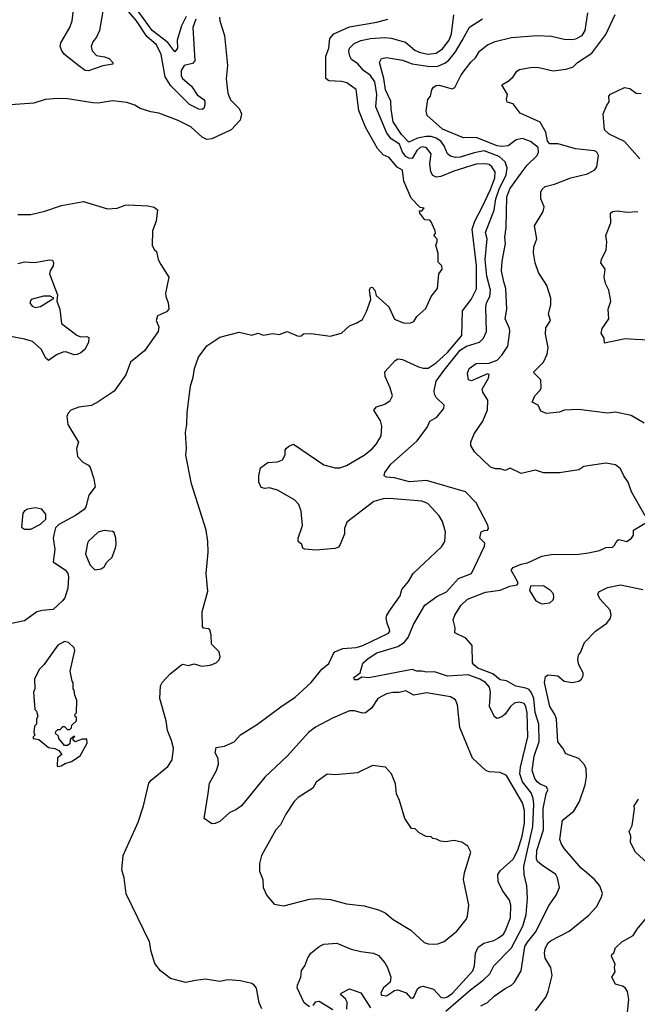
# Model space of a CAD drawing. Extents: x 1678431 to 1860718, y 384618 to 522882.
# Tile 17 of 256: x 1742276 to 1746131, y 398365 to 404513. Entities that reach past the tile are written whole.
import ezdxf

# ---------------------------------------------------------------- set-up
doc = ezdxf.new("R2010")
doc.units = 0

msp = doc.modelspace()

# ---------------------------------------------------------------- linework, layer by layer
at = {"layer": '0CON10XD'}
for points in [[(1742798.1, 404591.9), (1742773.6, 404445), (1742755.4, 404404.6), (1742732.2, 404375), (1742722.2, 404345), (1742728.7, 404318.7), (1742755, 404288.8), (1742805, 404281.2), (1742835, 404270), (1742856.7, 404245), (1742857.5, 404235), (1742795, 404224), (1742705, 404194), (1742685, 404196.2), (1742645, 404223.8), (1742555.5, 404295.5), (1742538, 404318), (1742528.9, 404345), (1742531.9, 404368.1), (1742589.2, 404465), (1742604, 404505), (1742611.6, 404575)], [(1743315, 404533), (1743285.8, 404475), (1743258.8, 404385), (1743260.4, 404335), (1743245, 404311.2), (1743200, 404370), (1743103.1, 404445), (1742995, 404595.8)], [(1743522.4, 404527.6), (1743524.6, 404505), (1743554.5, 404415), (1743573.4, 404226.6), (1743565.5, 404144.5), (1743575.3, 404055), (1743592.2, 404012.2), (1743645, 403959.1), (1743660.8, 403925), (1743652.7, 403885), (1743595, 403825.8), (1743475, 403768), (1743445, 403765.2), (1743415, 403778.7), (1743345, 403843.1), (1743265, 403882.9), (1743145, 403930), (1743095, 403936.8), (1743027.4, 403957.4), (1742995, 403978.2), (1742945, 403996), (1742855, 404005.3), (1742765, 403992), (1742733.4, 403993.4), (1742575, 404018.8), (1742515, 404020), (1742435, 404014.6), (1742365, 403991.5), (1742097.9, 403972.1)], [(1743375.8, 404515), (1743357.6, 404465), (1743369.6, 404255), (1743355, 404238.5), (1743302.7, 404227.3), (1743284.2, 404195), (1743283.8, 404165), (1743292.5, 404145), (1743347.9, 404097.9), (1743382.7, 404042.7), (1743425.8, 404015), (1743432.5, 404005), (1743432, 403982), (1743425, 403957.5), (1743415, 403952), (1743395, 403954.3), (1743335, 403983.1), (1743220.1, 404100.1), (1743184.3, 404155), (1743159.4, 404295), (1743130.6, 404355), (1743068.8, 404408.8), (1743005, 404505.3), (1742955, 404564.6)], [(1745163.6, 403346.4), (1745215, 403452.9), (1745241.5, 403525), (1745242.5, 403562.5), (1745223.3, 403595), (1745205, 403608.3), (1745185, 403613), (1745125, 403610), (1744985, 403567.3), (1744905, 403533.7), (1744875, 403530), (1744855, 403539.4), (1744842.7, 403562.7), (1744834.7, 403614.7), (1744843.3, 403675), (1744815, 403712.1), (1744795, 403718), (1744775, 403713.8), (1744754.4, 403695.6), (1744725, 403646.6), (1744705, 403647.8), (1744685, 403659.5), (1744664.6, 403684.6), (1744646.4, 403735), (1744595, 403769.2), (1744568.1, 403805), (1744499, 403969), (1744504.5, 404045), (1744493.4, 404125), (1744466.4, 404165), (1744421.2, 404195), (1744387, 404237), (1744346, 404265), (1744336, 404285), (1744330, 404315), (1744334.4, 404335), (1744363.3, 404365), (1744405, 404383.3), (1744465, 404394.4), (1744555, 404401.1), (1744595, 404397.6), (1744682.9, 404372.9), (1744742.8, 404322.8), (1744775, 404308.3), (1744825, 404297.7), (1744875, 404303.5), (1744915, 404330.3), (1744956.7, 404385), (1744971.4, 404425), (1744986.3, 404543.7)], [(1746179.4, 401415), (1746093.5, 401565), (1746074.5, 401624.5), (1746045.6, 401665), (1746025, 401708.8), (1745995, 401732.5), (1745935, 401742.9), (1745797.3, 401722.7), (1745765, 401702.5), (1745645, 401684.2), (1745544.1, 401684.1), (1745495, 401699.4), (1745405, 401680.3), (1745337.6, 401712.4), (1745305, 401697.5), (1745275, 401708.6), (1745245, 401707.5), (1745215, 401719.2), (1745114.3, 401815), (1745092.5, 401855), (1745092, 401875), (1745112.2, 401927.8), (1745167.1, 402005), (1745195, 402077.5), (1745196.8, 402136.8), (1745166.6, 402186.6), (1745162.7, 402205), (1745201.8, 402275), (1745206.7, 402296.7), (1745195, 402300.6), (1745095, 402257.8), (1745078, 402265), (1745071.2, 402305), (1745081.2, 402335), (1745124.7, 402365.3), (1745205, 402369.1), (1745255, 402387.5), (1745285, 402417.3), (1745323.3, 402475), (1745335.5, 402565), (1745332.7, 402585), (1745305.5, 402645), (1745316.2, 402705), (1745309.2, 402835), (1745296.6, 402876.6), (1745282, 402945), (1745286.2, 403005), (1745307.8, 403115), (1745303.4, 403155), (1745311.2, 403215), (1745316.5, 403406.5), (1745335, 403456.2), (1745405, 403554.4), (1745443.1, 403605), (1745505.6, 403665), (1745514.5, 403685), (1745510.9, 403715), (1745465, 403752.9), (1745415, 403770.4), (1745375, 403762.2), (1745324.2, 403725.8), (1745285, 403720), (1745255, 403724.3), (1745125, 403777.2), (1745045, 403775.4), (1744915, 403830), (1744818.8, 403915), (1744812.3, 403942.3), (1744824.2, 404015), (1744839.2, 404035), (1744848, 404075), (1744858.8, 404091.2), (1744875, 404102.5), (1744895, 404104.4), (1744975, 404081.4), (1744991.4, 404088.6), (1745031.1, 404168.9), (1745092, 404248), (1745121.5, 404275), (1745145, 404316.9), (1745195, 404356.7), (1745242.8, 404377.2), (1745345, 404401.5), (1745505, 404414.5), (1745595, 404410), (1745675, 404391.1), (1745725, 404388.7), (1745747.3, 404392.7), (1745787.1, 404415), (1745805.7, 404445), (1745822.3, 404555)], [(1745560.6, 402589.4), (1745588.1, 402635), (1745576.2, 402675), (1745590.8, 402735), (1745590.8, 402775), (1745565, 402852.5), (1745514.5, 402934.5), (1745493.1, 402995), (1745483, 403057), (1745484.3, 403095), (1745504.3, 403145), (1745489.2, 403225), (1745543.8, 403315), (1745548.8, 403345), (1745528, 403395), (1745529.5, 403435), (1745536.7, 403455), (1745555, 403471.5), (1745613.8, 403486.2), (1745715, 403524.4), (1745819.3, 403550.7), (1745865, 403576.2), (1745878, 403595), (1745887.5, 403665), (1745878, 403685), (1745863, 403693), (1745745, 403705.5), (1745636.6, 403736.6), (1745585, 403738.2), (1745569.1, 403755), (1745559.8, 403810.2), (1745525, 403872.2), (1745399.8, 403929.8), (1745355, 403988), (1745318.8, 403998.8), (1745314.2, 404014.2), (1745320.6, 404045), (1745284.3, 404105.7), (1745325, 404128), (1745355, 404156), (1745379.4, 404190.6), (1745395, 404200.8), (1745475, 404215.7), (1745515, 404214.3), (1745605, 404193.1), (1745686.4, 404203.6), (1745730.9, 404219.1), (1745758, 404245), (1745846.1, 404303.9), (1745935, 404420), (1745991.4, 404545)], [(1743787.8, 398337.8), (1743770.4, 398375), (1743754.3, 398465), (1743740, 398485), (1743725, 398494.2), (1743655, 398511.9), (1743575, 398517.1), (1743525, 398507.1), (1743435, 398522), (1743373.3, 398513.3), (1743311.2, 398501.2), (1743217, 398527), (1743155, 398573.3), (1743119.5, 398619.5), (1743096, 398695), (1743085.8, 398755), (1742940.8, 399055), (1742928.9, 399155), (1742912.9, 399205), (1742922.2, 399295), (1743015, 399503.3), (1743048.9, 399605), (1743081.1, 399745), (1743095.7, 399765), (1743199.8, 399850.2), (1743228.3, 399891.7), (1743235.5, 399965), (1743223.1, 400013.1), (1743197.5, 400075), (1743190.6, 400135), (1743150.8, 400275), (1743154.4, 400354.4), (1743164.5, 400375), (1743215, 400428.5), (1743285, 400484), (1743295, 400488), (1743328.8, 400481.2), (1743365, 400491.2), (1743413.3, 400476.7), (1743465, 400482.5), (1743503, 400497), (1743520, 400515), (1743527.5, 400535), (1743520, 400565), (1743473.6, 400613.6), (1743471.7, 400671.7), (1743463.6, 400703.6), (1743455, 400710), (1743424, 400714), (1743416.2, 400725), (1743414, 400815), (1743450, 400945), (1743439.2, 401055), (1743452.3, 401187.7), (1743450.8, 401255), (1743440, 401325), (1743348.9, 401615), (1743313.6, 401793.6), (1743316.7, 401835), (1743310, 401935), (1743320, 401985), (1743320.5, 402059.5), (1743341.9, 402225), (1743358.7, 402281.3), (1743366.7, 402335), (1743392.5, 402405), (1743443, 402477), (1743525, 402530), (1743645, 402560.8), (1743725, 402542), (1743765, 402556.2), (1743795, 402543.8), (1743855, 402553.3), (1743895, 402547.5), (1743945, 402566.7), (1744015, 402537.5), (1744031.7, 402538.3), (1744048.3, 402551.7), (1744095, 402553.3), (1744213.6, 402536.4), (1744283.6, 402556.4), (1744335, 402601.2), (1744380.9, 402619.1), (1744415, 402641.2), (1744439.7, 402690.3), (1744466.7, 402765), (1744460, 402825), (1744465, 402840), (1744475, 402842.5), (1744492.5, 402825), (1744500.7, 402790.7), (1744580.6, 402720.6), (1744615, 402643.8), (1744675, 402618.8), (1744715, 402620), (1744735, 402627.5), (1744755, 402660), (1744810.7, 402709.3), (1744843.3, 402785), (1744883.3, 402835), (1744892.5, 402925), (1744912.5, 402955), (1744910, 402975), (1744888.3, 402998.3), (1744887, 403053), (1744872.5, 403105), (1744882.5, 403125), (1744881.7, 403141.7), (1744860, 403165), (1744871.7, 403178.3), (1744870, 403195), (1744845, 403250), (1744835, 403260), (1744805, 403262.5), (1744772.5, 403305), (1744771.7, 403318.3), (1744785, 403320), (1744800, 403335), (1744775, 403340), (1744718.8, 403398.8), (1744673.6, 403503.6), (1744665, 403572.5), (1744632.3, 403592.3), (1744581.7, 403651.7), (1744545, 403669.2), (1744509.2, 403709.2), (1744435, 403841.2), (1744392.7, 403945), (1744375, 404076), (1744317.6, 404117.6), (1744285, 404127.3), (1744205, 404130), (1744185.7, 404145), (1744186.9, 404285), (1744205.8, 404335), (1744212.3, 404395), (1744235.7, 404424.3), (1744335, 404467.3), (1744505, 404497.5), (1744573.3, 404515)], [(1745112.4, 403682.4), (1745025, 403654.3), (1744995, 403653.1), (1744965, 403660.7), (1744946.2, 403676.2), (1744925.3, 403725), (1744904, 403754), (1744875, 403773.8), (1744845, 403783.6), (1744813.8, 403783.8), (1744758, 403772), (1744705, 403747.8), (1744658.9, 403795), (1744607.7, 403875), (1744593.4, 403955), (1744592.7, 404005), (1744558.3, 404075), (1744548, 404145), (1744522.5, 404245), (1744535, 404270), (1744565, 404276.1), (1744665, 404259.7), (1744725, 404236.3), (1744835, 404220.2), (1744885, 404222.9), (1744928.8, 404241.2), (1744955, 404260.7), (1744995, 404311.8), (1745037.7, 404382.3), (1745084.2, 404465.8), (1745165, 404518.5)], [(1746145.4, 403645), (1746051.5, 403751.5), (1745955, 403798), (1745925.3, 403825.3), (1745917.9, 403925), (1745940, 403980), (1745955, 404000), (1745952.5, 404035), (1745962.3, 404047.7), (1746050.5, 404089.5), (1746083.9, 404083.9), (1746124.1, 404054.1), (1746155, 404052.5)], [(1744935, 398321.2), (1745088.8, 398455), (1745168.7, 398515), (1745209.3, 398555), (1745235, 398604.4), (1745345, 398717.7), (1745416.9, 398853.1), (1745436.1, 398925), (1745445.8, 399025), (1745440.9, 399105), (1745425.2, 399175.3), (1745423, 399225), (1745478.4, 399475), (1745484.6, 399614.6), (1745480.1, 399650.1), (1745467.8, 399685), (1745413.5, 399755), (1745397.5, 399805), (1745401.6, 399845), (1745447.8, 400035), (1745442.2, 400185), (1745435.8, 400225), (1745425, 400242.2), (1745395, 400252.4), (1745362.2, 400245), (1745339.6, 400225), (1745305, 400175.6), (1745285, 400159.2), (1745255, 400149.2), (1745240.3, 400160.3), (1745208.2, 400225), (1745215.3, 400315), (1745207.4, 400345), (1745183.3, 400375), (1745148.7, 400395), (1745075, 400421.5), (1744945, 400414.5), (1744865, 400441.9), (1744815, 400439.1), (1744785, 400445.9), (1744755, 400444.6), (1744725.4, 400455.4), (1744626.7, 400436.7), (1744455, 400403.5), (1744411.9, 400408.1), (1744385, 400390), (1744365, 400391.2), (1744361.2, 400405), (1744400, 400435), (1744416.7, 400495), (1744450.4, 400525), (1744505, 400558.8), (1744635, 400599.5), (1744675.7, 400624.3), (1744701.4, 400655), (1744733.6, 400736.4), (1744805, 400857.5), (1744879.6, 400910.4), (1744940.2, 400939.8), (1745015, 401024.7), (1745095.5, 401055), (1745176.9, 401225), (1745178.8, 401245), (1745148.8, 401275), (1745156.7, 401315), (1745175, 401323.8), (1745196.2, 401325), (1745201.2, 401335), (1745197.7, 401357.7), (1745125, 401497.1), (1745058.9, 401565), (1744815, 401635.7), (1744707.9, 401627.9), (1744615, 401651.2), (1744565.5, 401655.5), (1744551.2, 401665), (1744554.2, 401685.8), (1744591.7, 401738.3), (1744757, 401883), (1744820.2, 401969.8), (1744835.6, 402005), (1744879.9, 402030.1), (1744923.7, 402085), (1744925.2, 402105.2), (1744874.8, 402154.8), (1744864.3, 402175), (1744862.3, 402195), (1744875.2, 402255), (1744925, 402325.3), (1745025, 402448.7), (1745065, 402473.4), (1745145, 402499.2), (1745170.4, 402525), (1745190, 402565), (1745184.7, 402715), (1745190.4, 402745), (1745210, 402785), (1745213.5, 402825), (1745191, 402911), (1745180.2, 403015), (1745193.4, 403145), (1745183.5, 403185), (1745236.3, 403323.7), (1745248.6, 403395), (1745269.2, 403455), (1745312.3, 403545), (1745317.7, 403587.7), (1745306.2, 403626.2), (1745267.7, 403657.7), (1745175, 403693.1), (1745112.4, 403682.4)], [(1742265, 403297.1), (1742345, 403297.1), (1742433.6, 403316.4), (1742537.9, 403352.1), (1742675, 403376.7), (1742825, 403330.8), (1742884.3, 403335.7), (1742934.4, 403355.6), (1742955, 403355.8), (1743075, 403351.2), (1743115, 403342.5), (1743136.7, 403325), (1743127.1, 403255), (1743104, 403195), (1743102, 403105), (1743115, 403077.5), (1743130, 403065), (1743141.2, 403015), (1743156.7, 402985), (1743207.5, 402905), (1743185.7, 402805), (1743187.1, 402785), (1743202.5, 402745), (1743206.2, 402705), (1743192.3, 402687.7), (1743135.9, 402664.1), (1743128, 402635), (1743144, 402595), (1743140, 402565), (1743055, 402446), (1742967.1, 402375), (1742937.5, 402295), (1742897.5, 402237.5), (1742865, 402194.2), (1742765, 402126.2), (1742725, 402104.2), (1742645.8, 402094.2), (1742595, 402074.2), (1742577.5, 402055), (1742569.2, 402035), (1742575.6, 401985), (1742642.9, 401875), (1742631.4, 401835), (1742637.1, 401785), (1742670.7, 401750.7), (1742705, 401731.2), (1742715, 401716.7), (1742739.2, 401645), (1742746.2, 401595), (1742708, 401545), (1742688.3, 401471.7), (1742678, 401455), (1742625, 401416.5), (1742520, 401360), (1742500.5, 401339.5), (1742492.5, 401315), (1742484.3, 401275), (1742494.4, 401205), (1742485, 401127.5), (1742562.5, 401075), (1742576.7, 401055), (1742581.4, 401035), (1742577, 400963), (1742556.7, 400903.3), (1742543.3, 400885), (1742485, 400830), (1742415.4, 400824.6), (1742383.8, 400816.2), (1742305, 400758.5), (1742205, 400737.7)], [(1744085, 398350), (1744051.2, 398375), (1744008.3, 398468.3), (1744008.8, 398485), (1744030, 398535), (1744034.2, 398575.8), (1744055.7, 398604.3), (1744074.1, 398655.9), (1744093.3, 398685), (1744145, 398726.2), (1744175, 398740), (1744255, 398746), (1744345, 398708.8), (1744404.1, 398694.1), (1744485, 398684.4), (1744515, 398670.8), (1744555, 398624.2), (1744572.2, 398595), (1744591.4, 398535), (1744587.3, 398502.7), (1744543.6, 398466.4), (1744530.8, 398435), (1744535, 398422.5), (1744565, 398418.1), (1744615, 398450.8), (1744635, 398454.4), (1744687.4, 398437.4), (1744715, 398406.2), (1744725, 398403.5), (1744735, 398410), (1744758.3, 398461.7), (1744776.1, 398473.9), (1744795, 398477.3), (1744859.3, 398459.3), (1744907.4, 398407.4), (1744925, 398405.5), (1744945, 398412.2), (1744976.6, 398435), (1745103.8, 398575), (1745115.4, 398605), (1745120, 398685), (1745138.3, 398721.7), (1745172.6, 398747.4), (1745235, 398763.8), (1745265, 398779.1), (1745295, 398803.3), (1745308.5, 398825), (1745340, 398905), (1745340.4, 398985), (1745333.3, 399015), (1745288.5, 399075), (1745261.7, 399131.7), (1745260, 399175), (1745275, 399198.6), (1745355, 399272.1), (1745385, 399327.1), (1745411.2, 399415), (1745427, 399495), (1745426.4, 399575), (1745415, 399622.9), (1745315, 399794.2), (1745275, 399812.9), (1745206.8, 399816.8), (1745185.5, 399825.5), (1745102.2, 399902.2), (1745022.7, 400092.7), (1745009.2, 400235), (1744995.5, 400265.5), (1744964.1, 400284.1), (1744815, 400310), (1744735, 400295.7), (1744685, 400322.7), (1744645, 400311.4), (1744605, 400311.4), (1744565, 400303.1), (1744512, 400275), (1744471.9, 400215), (1744435, 400185.7), (1744415, 400183.1), (1744365, 400197.8), (1744335, 400197.5), (1744227.8, 400152.2), (1744122.5, 400095), (1744078.8, 400061.2), (1743945, 399913.8), (1743805, 399782.9), (1743660, 399605), (1743625, 399578.8), (1743587.7, 399562.3), (1743525, 399506.7), (1743495, 399493.3), (1743475, 399492.5), (1743427.5, 399525), (1743451.7, 399681.7), (1743460, 399745), (1743503.8, 399825), (1743516.2, 399865), (1743515, 399900), (1743496.7, 399935), (1743502.5, 399967.5), (1743555, 399977.1), (1743615, 400004.3), (1743655, 400047.8), (1743760.8, 400115), (1743905, 400222.7), (1743995, 400281.8), (1744094.6, 400375), (1744161.8, 400458.2), (1744205, 400492.9), (1744233.8, 400556.2), (1744243.8, 400566.2), (1744293.6, 400586.4), (1744375, 400592.8), (1744417.5, 400605), (1744577.8, 400682.2), (1744585.8, 400695), (1744584.4, 400705), (1744568.6, 400745), (1744564.2, 400775), (1744568, 400795), (1744589.7, 400830.3), (1744651.2, 400915), (1744661.2, 400955), (1744702, 401005), (1744732.5, 401055), (1744908.3, 401221.7), (1744929.2, 401255), (1744934, 401315), (1744915, 401380), (1744894.5, 401414.5), (1744822.4, 401492.4), (1744785, 401505.6), (1744585, 401523.5), (1744545, 401520.4), (1744485.4, 401504.6), (1744318.6, 401375), (1744304, 401335), (1744303.6, 401303.6), (1744276.2, 401235), (1744265, 401220), (1744245, 401210), (1744125, 401201.2), (1744055, 401206.7), (1744044, 401214), (1744036.7, 401235), (1744014.3, 401254.3), (1744014.2, 401275), (1744040.8, 401355), (1744032.5, 401445), (1744018, 401485), (1743991.2, 401515), (1743885, 401575.7), (1743835, 401590), (1743805, 401586.2), (1743782.5, 401592.5), (1743768, 401625), (1743768, 401665), (1743778.8, 401715), (1743825, 401748), (1743885, 401752.5), (1743916.7, 401765), (1743933.8, 401795), (1743933.8, 401825), (1743940, 401835), (1743955, 401850), (1743985, 401862.5), (1744175, 401733.3), (1744245.4, 401714.6), (1744275, 401715.6), (1744315, 401729.5), (1744425, 401794.7), (1744475, 401833.2), (1744502.2, 401865), (1744531.5, 401915), (1744536.7, 401975), (1744527.2, 402007.2), (1744486.2, 402075), (1744503.3, 402095), (1744555, 402111.4), (1744588, 402135), (1744602, 402165), (1744587.8, 402215), (1744557.1, 402285), (1744555.7, 402314.3), (1744618.8, 402385), (1744635, 402394.2), (1744665, 402391.9), (1744765, 402344.6), (1744795, 402336.4), (1744825, 402336.5), (1744875, 402370.6), (1744945, 402434.3), (1745035, 402540.6), (1745039.4, 402695), (1745094.2, 402765.8), (1745127.6, 402832.4), (1745127.6, 402975), (1745098.9, 403205), (1745115.8, 403255), (1745163.6, 403346.4)], [(1746205, 402511.2), (1746116.2, 402516.2), (1746055, 402519.2), (1745925, 402492.5), (1745924, 402525), (1745906, 402555), (1745912, 402585), (1745952.5, 402645), (1745948.6, 402705), (1745966.2, 402755), (1745953.3, 402825), (1745931.2, 402865), (1745924.2, 402905), (1745930, 402955), (1745903.8, 402995), (1745906.7, 403015), (1745936.2, 403075), (1745940, 403125), (1745933.8, 403165), (1745966.1, 403243.9), (1745963.8, 403305), (1745975, 403315.8), (1746005, 403320), (1746065, 403310.8), (1746134.2, 403315.8)], [(1742265, 402991.5), (1742305, 403000.8), (1742367.4, 402997.4), (1742464.1, 403014.1), (1742481.2, 403011.2), (1742488, 402995), (1742484.2, 402975.8), (1742466, 402945), (1742462.5, 402925), (1742512.5, 402795), (1742507.5, 402755), (1742526.1, 402706.1), (1742536.2, 402615), (1742632.4, 402542.4), (1742655, 402533.3), (1742695, 402534.3), (1742707.4, 402527.4), (1742705, 402498.8), (1742684.4, 402455), (1742657.8, 402432.2), (1742635, 402421.4), (1742615, 402420.5), (1742565, 402438.1), (1742545, 402437.5), (1742505, 402420.6), (1742455, 402384), (1742438.5, 402398.5), (1742409.2, 402455), (1742355, 402504), (1742305, 402518.9), (1742197.9, 402537.9)], [(1742375, 402716), (1742405, 402722), (1742490, 402775), (1742466, 402786), (1742425, 402785.8), (1742346.7, 402765), (1742339.2, 402745), (1742354.2, 402725), (1742375, 402716)], [(1746173, 401993), (1746091.7, 402041.7), (1745995, 402062), (1745945, 402055.8), (1745765, 402079.2), (1745675, 402074.5), (1745645, 402062.5), (1745563.7, 402053.7), (1745528, 402068), (1745512.5, 402105), (1745474, 402124), (1745491.5, 402165), (1745525, 402198.8), (1745530.8, 402215), (1745527.5, 402265), (1745486.7, 402305), (1745484, 402315), (1745544.3, 402375), (1745567.1, 402425), (1745574.2, 402465), (1745558.6, 402548.6), (1745560.6, 402589.4)], [(1742305, 401331.9), (1742345, 401332.5), (1742406.8, 401363.2), (1742440, 401395), (1742440, 401425), (1742415, 401457.3), (1742375.5, 401464.5), (1742325, 401455.7), (1742305, 401445.7), (1742295, 401431.2), (1742287.5, 401345), (1742305, 401331.9)], [(1742745, 401077.5), (1742785, 401083.3), (1742803.9, 401096.1), (1742820, 401125), (1742853.6, 401156.4), (1742873.8, 401215), (1742878.8, 401235), (1742876.4, 401276.4), (1742865, 401310), (1742855, 401316.7), (1742803.3, 401323.3), (1742765, 401312.5), (1742705, 401257.5), (1742699.4, 401245), (1742687.1, 401175), (1742715, 401106.7), (1742745, 401077.5)], [(1745155, 398354.5), (1745195, 398376.5), (1745238.1, 398415), (1745305, 398463.5), (1745345.8, 398485), (1745365, 398504.2), (1745405.4, 398575), (1745429.6, 398725), (1745445, 398753.9), (1745494.8, 398815), (1745580.4, 398985), (1745623.7, 399046.3), (1745645.6, 399095), (1745632.7, 399155), (1745621.5, 399175), (1745532.5, 399235), (1745507.1, 399257.1), (1745502.3, 399272.3), (1745504.4, 399325.6), (1745544.3, 399455), (1745542.6, 399587.4), (1745561.4, 399678.6), (1745572.5, 399705), (1745563.5, 399723.5), (1745525, 399739.6), (1745505.5, 399755), (1745492, 399775), (1745473.8, 399825), (1745486, 399915), (1745518.3, 400005), (1745515.2, 400115), (1745494, 400186), (1745483.9, 400275), (1745470.5, 400310.5), (1745455, 400329.6), (1745435, 400339.8), (1745372.4, 400352.4), (1745315, 400385.6), (1745275, 400391.1), (1745228.9, 400428.9), (1745135, 400464.8), (1745110, 400485), (1745102.9, 400497.1), (1745100, 400605), (1745060.3, 400650.3), (1744992.5, 400685), (1744993.3, 400715), (1744982, 400765), (1744992, 400795), (1745029.2, 400855), (1745070, 400895), (1745182.4, 400937.6), (1745275, 400950.6), (1745334.2, 400975.8), (1745380, 400985), (1745386.2, 400995), (1745383.3, 401005), (1745343.8, 401075), (1745355, 401093.3), (1745405, 401114.2), (1745445, 401122.5), (1745535, 401162.9), (1745592.6, 401172.6), (1745765, 401176.5), (1745825, 401183.5), (1745895, 401198.1), (1745935, 401216.9), (1745975, 401220), (1745988.9, 401231.1), (1746005, 401261.4), (1746015, 401266.7), (1746065.6, 401254.4), (1746093.3, 401275), (1746106.7, 401295), (1746106, 401325), (1746189.2, 401375)], [(1745535, 400866.2), (1745585, 400872.5), (1745605, 400890), (1745610, 400905), (1745607, 400927), (1745588.8, 400948.8), (1745545, 400977.5), (1745463.6, 400976.4), (1745458.3, 400948.3), (1745497.5, 400885), (1745535, 400866.2)], [(1745496.2, 398325), (1745559.8, 398410.2), (1745574.4, 398445), (1745598.9, 398545), (1745590.6, 398595), (1745555, 398653.8), (1745550.4, 398685), (1745555, 398711.2), (1745572.9, 398747.1), (1745588.1, 398761.9), (1745705, 398821.9), (1745828.8, 398921.2), (1745875.4, 398974.6), (1745905, 399030), (1745914.1, 399055.9), (1745895.7, 399105), (1745862.5, 399145), (1745815, 399186.9), (1745780.6, 399215), (1745676, 399336), (1745656.7, 399365), (1745647.9, 399395), (1745664.5, 399515), (1745735, 399570), (1745768.9, 399631.1), (1745805.4, 399735.4), (1745812.7, 399785), (1745811.5, 399835), (1745800.2, 399860.2), (1745765, 399900), (1745685, 399928), (1745666, 399965), (1745635, 400003.3), (1745626.4, 400145), (1745616.7, 400175), (1745584.6, 400225), (1745550.8, 400375), (1745557.3, 400412.7), (1745575, 400422), (1745635, 400415.8), (1745675, 400383.3), (1745725, 400374.2), (1745765, 400383.3), (1745782.5, 400395), (1745792.5, 400415), (1745792.5, 400435), (1745766.2, 400485), (1745758.8, 400515), (1745763.3, 400545), (1745775, 400562.5), (1745801.2, 400625), (1745868.8, 400695), (1745940, 400745), (1745964, 400776), (1745967.5, 400795), (1745960.8, 400825), (1745896.4, 400896.4), (1745884.2, 400925), (1745890.3, 400939.7), (1745945, 400968.1), (1746025, 400984.4), (1746165, 400954)], [(1742515, 399850), (1742535, 399854), (1742560.5, 399869.5), (1742598.3, 399881.7), (1742653, 399917), (1742697.5, 399995), (1742695, 400020), (1742665, 400020), (1742623, 400003), (1742610, 400015), (1742610, 400030), (1742620, 400035), (1742615, 400040), (1742591.7, 400018.3), (1742588.3, 399991.7), (1742575, 399980), (1742555, 399980), (1742520, 400025), (1742518.3, 400038.3), (1742500, 400055), (1742501.7, 400068.3), (1742515, 400080), (1742528.3, 400081.7), (1742545, 400100), (1742555, 400100), (1742575, 400080), (1742588.3, 400081.7), (1742598.3, 400091.7), (1742601.7, 400108.3), (1742630, 400135), (1742630, 400155), (1742621.7, 400161.7), (1742620, 400175), (1742630, 400185), (1742631.7, 400261.7), (1742620, 400295), (1742617, 400327), (1742610, 400335), (1742610, 400375), (1742603, 400383), (1742590, 400445), (1742620, 400575), (1742615, 400590), (1742580, 400625), (1742555, 400630), (1742513.6, 400606.4), (1742427.5, 400485), (1742397.5, 400455), (1742367.5, 400395), (1742370, 400335), (1742362.5, 400315), (1742370, 400205), (1742380, 400195), (1742390, 400165), (1742380, 400145), (1742380, 400115), (1742368.3, 400101.7), (1742363.3, 400063.3), (1742370, 400045), (1742360, 400035), (1742360, 400025), (1742395, 400017.5), (1742455, 399967.5), (1742495, 399962.5), (1742519.3, 399949.3), (1742540, 399925), (1742512.5, 399905), (1742510, 399855), (1742515, 399850)], [(1744859.7, 398740.3), (1744885, 398742.5), (1744925, 398756.2), (1745005, 398822.5), (1745062, 398895), (1745071.4, 398915), (1745078.1, 398985), (1745045.6, 399145), (1745052.2, 399185), (1745092.5, 399315), (1745073, 399353), (1745035, 399377.5), (1744985, 399387.5), (1744935, 399380), (1744903, 399383), (1744877, 399397), (1744855, 399400), (1744845, 399410), (1744813, 399413), (1744770, 399435), (1744745, 399460), (1744721.7, 399461.7), (1744680, 399525), (1744647, 399637), (1744628.3, 399678.3), (1744621.7, 399741.7), (1744597.5, 399805), (1744560, 399845), (1744477, 399857), (1744385, 399810), (1744245, 399797.5), (1744195, 399802.5), (1744127, 399753), (1744105.8, 399714.2), (1744015, 399656.7), (1743989.5, 399630.5), (1743937, 399553), (1743903.5, 399486.5), (1743874.2, 399455), (1743785.7, 399295), (1743773.1, 399245), (1743773, 399197), (1743793.3, 399145), (1743795.6, 399095), (1743817.5, 399045), (1743865, 398991.2), (1743925, 398979.2), (1744085, 399021.8), (1744135, 399025.6), (1744215, 399019.6), (1744315, 398991.8), (1744425, 398980.9), (1744515, 398955.5), (1744556, 398936), (1744606, 398895), (1744717.2, 398827.2), (1744801.3, 398751.3), (1744825, 398741.9), (1744859.7, 398740.3)], [(1746195, 399246.7), (1746119.2, 399315), (1746087.5, 399375), (1746090, 399415), (1746080, 399445), (1746099.3, 399480.7), (1746112.5, 399585), (1746110, 399605), (1746138.8, 399645)], [(1746064.3, 398275), (1746077.1, 398395), (1746070, 398445), (1746055, 398468.8), (1746038.8, 398478.8), (1745995, 398490), (1745972.5, 398535), (1745991.7, 398568.3), (1745987.5, 398595), (1745992.5, 398615), (1745970, 398665), (1745971.2, 398675), (1745983.6, 398686.4), (1745995, 398717.5), (1746033.8, 398755), (1746104, 398795), (1746130, 398835), (1746246, 398975)], [(1744318.5, 398335), (1744318.9, 398378.9), (1744308.6, 398398.6), (1744280, 398425), (1744283.3, 398435), (1744335, 398461.2), (1744405, 398435.8), (1744465, 398342.7)], [(1744231.1, 398331.1), (1744145, 398382), (1744121.1, 398378.9), (1744105, 398357.5)]]:
    msp.add_lwpolyline(points, dxfattribs=at)

doc.saveas('drawing.dxf')
